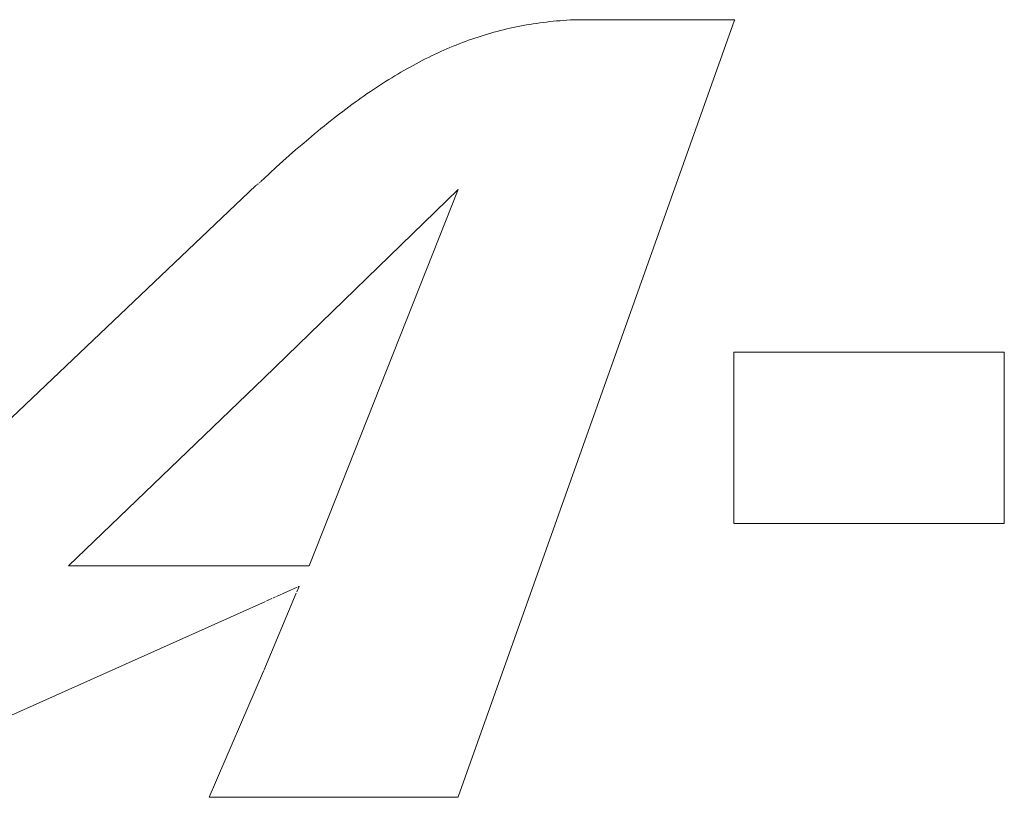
# Model space of a CAD drawing. Header units: millimetres. Extents: x -641 to 119, y -160 to 916.
# Tile 30 of 63: x -444.36 to -441.99, y 556.22 to 558.09. Entities that reach past the tile are written whole.
import ezdxf

# ---------------------------------------------------------------- set-up
doc = ezdxf.new("R2010")
doc.units = ezdxf.units.MM
doc.header["$LTSCALE"] = 32.67
doc.layers.get('0').update_dxf_attribs({"linetype": 'CONTINUOUS'})

msp = doc.modelspace()

# ---------------------------------------------------------------- linework, layer by layer
at = {"color": 7, "linetype": 'Continuous', "lineweight": 0}
for p, q in [((-443.3049, 556.2222), (-442.6415, 558.0866)), ((-443.0852, 558.0827), (-443.0933, 558.0818)), ((-443.077, 558.0836), (-443.0852, 558.0827)), ((-443.0688, 558.0843), (-443.077, 558.0836)), ((-443.0605, 558.085), (-443.0688, 558.0843)), ((-443.0523, 558.0857), (-443.0605, 558.085)), ((-443.044, 558.0862), (-443.0523, 558.0857)), ((-443.0356, 558.0867), (-443.044, 558.0862)), ((-443.0272, 558.0871), (-443.0356, 558.0867)), ((-443.0188, 558.0874), (-443.0272, 558.0871)), ((-442.6413, 558.0874), (-443.0183, 558.0874)), ((-442.6415, 558.0866), (-442.6412, 558.0874)), ((-443.2117, 558.0593), (-443.2194, 558.0572)), ((-443.204, 558.0613), (-443.2117, 558.0593)), ((-443.1963, 558.0632), (-443.204, 558.0613)), ((-443.1885, 558.0651), (-443.1963, 558.0632)), ((-443.1808, 558.0669), (-443.1885, 558.0651)), ((-443.173, 558.0686), (-443.1808, 558.0669)), ((-443.1651, 558.0702), (-443.173, 558.0686)), ((-443.1573, 558.0718), (-443.1651, 558.0702)), ((-443.1494, 558.0733), (-443.1573, 558.0718)), ((-443.1415, 558.0747), (-443.1494, 558.0733)), ((-443.1335, 558.0761), (-443.1415, 558.0747)), ((-443.1255, 558.0774), (-443.1335, 558.0761)), ((-443.1175, 558.0786), (-443.1255, 558.0774)), ((-443.1095, 558.0797), (-443.1175, 558.0786)), ((-443.1014, 558.0808), (-443.1095, 558.0797)), ((-443.0933, 558.0818), (-443.1014, 558.0808)), ((-443.2877, 558.0352), (-443.2952, 558.0324)), ((-443.2802, 558.0379), (-443.2877, 558.0352)), ((-443.2726, 558.0406), (-443.2802, 558.0379)), ((-443.2651, 558.0432), (-443.2726, 558.0406)), ((-443.2575, 558.0457), (-443.2651, 558.0432)), ((-443.25, 558.0482), (-443.2575, 558.0457)), ((-443.2424, 558.0505), (-443.25, 558.0482)), ((-443.2347, 558.0528), (-443.2424, 558.0505)), ((-443.2271, 558.055), (-443.2347, 558.0528)), ((-443.2194, 558.0572), (-443.2271, 558.055)), ((-443.3398, 558.0141), (-443.3472, 558.0108)), ((-443.3324, 558.0173), (-443.3398, 558.0141)), ((-443.325, 558.0205), (-443.3324, 558.0173)), ((-443.3176, 558.0236), (-443.325, 558.0205)), ((-443.3101, 558.0266), (-443.3176, 558.0236)), ((-443.3026, 558.0295), (-443.3101, 558.0266)), ((-443.2952, 558.0324), (-443.3026, 558.0295)), ((-443.3914, 557.9894), (-443.3988, 557.9856)), ((-443.3841, 557.9932), (-443.3914, 557.9894)), ((-443.3767, 557.9968), (-443.3841, 557.9932)), ((-443.3694, 558.0004), (-443.3767, 557.9968)), ((-443.362, 558.0039), (-443.3694, 558.0004)), ((-443.3546, 558.0074), (-443.362, 558.0039)), ((-443.3472, 558.0108), (-443.3546, 558.0074)), ((-443.4354, 557.9655), (-443.4427, 557.9612)), ((-443.4281, 557.9697), (-443.4354, 557.9655)), ((-443.4208, 557.9738), (-443.4281, 557.9697)), ((-443.4134, 557.9778), (-443.4208, 557.9738)), ((-443.4061, 557.9817), (-443.4134, 557.9778)), ((-443.3988, 557.9856), (-443.4061, 557.9817)), ((-443.472, 557.9436), (-443.4793, 557.939)), ((-443.4647, 557.9481), (-443.472, 557.9436)), ((-443.4574, 557.9526), (-443.4647, 557.9481)), ((-443.4501, 557.9569), (-443.4574, 557.9526)), ((-443.4427, 557.9612), (-443.4501, 557.9569)), ((-443.5086, 557.9199), (-443.516, 557.9149)), ((-443.5013, 557.9248), (-443.5086, 557.9199)), ((-443.494, 557.9296), (-443.5013, 557.9248)), ((-443.4866, 557.9343), (-443.494, 557.9296)), ((-443.4793, 557.939), (-443.4866, 557.9343)), ((-443.5454, 557.8944), (-443.5528, 557.8891)), ((-443.538, 557.8996), (-443.5454, 557.8944)), ((-443.5307, 557.9048), (-443.538, 557.8996)), ((-443.5233, 557.9099), (-443.5307, 557.9048)), ((-443.516, 557.9149), (-443.5233, 557.9099)), ((-443.5749, 557.8727), (-443.5823, 557.8672)), ((-443.5675, 557.8783), (-443.5749, 557.8727)), ((-443.5601, 557.8837), (-443.5675, 557.8783)), ((-443.5528, 557.8891), (-443.5601, 557.8837)), ((-443.6046, 557.8499), (-443.6121, 557.8441)), ((-443.5972, 557.8558), (-443.6046, 557.8499)), ((-443.5898, 557.8615), (-443.5972, 557.8558)), ((-443.5823, 557.8672), (-443.5898, 557.8615)), ((-443.6346, 557.826), (-443.6421, 557.8199)), ((-443.6271, 557.8321), (-443.6346, 557.826)), ((-443.6196, 557.8381), (-443.6271, 557.8321)), ((-443.6121, 557.8441), (-443.6196, 557.8381)), ((-443.6648, 557.801), (-443.68, 557.788)), ((-443.6497, 557.8136), (-443.6648, 557.801)), ((-443.6421, 557.8199), (-443.6497, 557.8136)), ((-443.68, 557.788), (-443.6953, 557.7748)), ((-443.7107, 557.7613), (-443.7262, 557.7475)), ((-443.6953, 557.7748), (-443.7107, 557.7613)), ((-443.7418, 557.7334), (-443.7575, 557.719)), ((-443.7262, 557.7475), (-443.7418, 557.7334)), ((-443.7719, 557.7057), (-443.777, 557.7009)), ((-443.7575, 557.719), (-443.7719, 557.7057)), ((-443.7907, 557.689), (-445.3356, 556.2216)), ((-443.7897, 557.6899), (-443.7898, 557.6898)), ((-443.7895, 557.6901), (-443.7897, 557.6899)), ((-443.7892, 557.6903), (-443.7893, 557.6902)), ((-443.789, 557.6904), (-443.7892, 557.6903)), ((-443.7885, 557.6908), (-443.7887, 557.6907)), ((-443.7882, 557.6911), (-443.7883, 557.6909)), ((-443.788, 557.6912), (-443.7882, 557.6911)), ((-443.7876, 557.6915), (-443.7878, 557.6913)), ((-443.7871, 557.6919), (-443.7873, 557.6918)), ((-443.7866, 557.6923), (-443.7868, 557.6922)), ((-443.7861, 557.6927), (-443.7862, 557.6926)), ((-443.7857, 557.693), (-443.7859, 557.6929)), ((-443.7847, 557.6939), (-443.7848, 557.6938)), ((-443.7836, 557.6949), (-443.7838, 557.6947)), ((-443.7829, 557.6955), (-443.783, 557.6953)), ((-443.7821, 557.6961), (-443.7823, 557.696)), ((-443.781, 557.6971), (-443.7812, 557.6969)), ((-443.7803, 557.6978), (-443.7805, 557.6976)), ((-443.7799, 557.6981), (-443.7801, 557.698)), ((-443.7786, 557.6993), (-443.7788, 557.6991)), ((-443.777, 557.7009), (-443.7786, 557.6993)), ((-443.7719, 557.2272), (-443.3054, 557.68)), ((-443.3054, 557.68), (-443.663, 556.7762)), ((-442.6433, 556.8777), (-442.6433, 557.2894)), ((-442.6433, 557.2894), (-441.9942, 557.2894)), ((-441.9942, 557.2894), (-441.9942, 556.8777)), ((-444.2404, 556.7762), (-443.7719, 557.2272)), ((-441.9942, 556.8777), (-442.6433, 556.8777)), ((-443.663, 556.7762), (-444.2404, 556.7762)), ((-443.7416, 556.7027), (-443.6917, 556.7249)), ((-443.6872, 556.7269), (-443.6924, 556.7143)), ((-443.6895, 556.7259), (-443.6872, 556.7269)), ((-443.6883, 556.7264), (-443.688, 556.7266)), ((-444.8163, 556.2208), (-443.7679, 556.691)), ((-443.6939, 556.7109), (-443.7718, 556.5254)), ((-443.7653, 556.6922), (-443.7522, 556.698)), ((-443.7499, 556.699), (-443.744, 556.7016)), ((-443.7726, 556.5236), (-443.9028, 556.2207)), ((-443.9027, 556.2207), (-443.3054, 556.2207)), ((-443.3054, 556.2207), (-443.3053, 556.2209))]:
    msp.add_line(p, q, dxfattribs=at)

doc.saveas('drawing.dxf')
